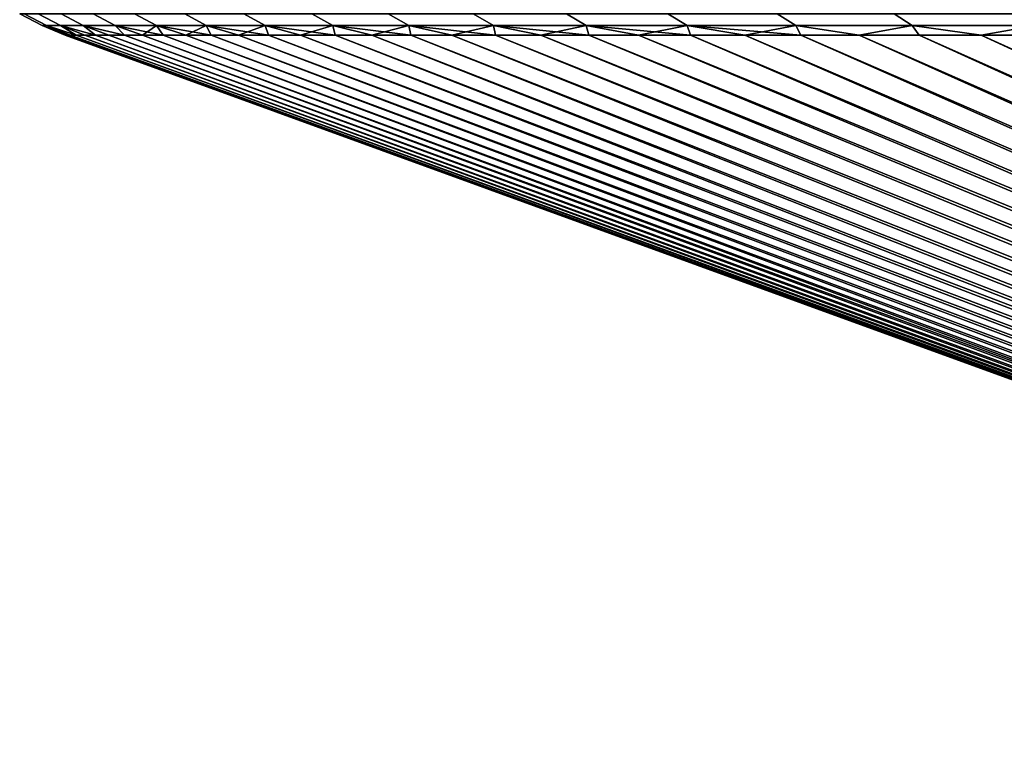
# Model space of a CAD drawing. Header units: metres. Extents: x -109 to 109, y -100 to 58.
# Tile 87 of 256: x -107.36 to -100.53, y 47.97 to 53.11. Entities that reach past the tile are written whole.
import ezdxf

# ---------------------------------------------------------------- set-up
doc = ezdxf.new("R2010")
doc.units = ezdxf.units.M
doc.layers.add('solid_21_062_100_XXX', color=7, linetype='CONTINUOUS')

msp = doc.modelspace()

# ---------------------------------------------------------------- linework, layer by layer
at = {"layer": 'solid_21_062_100_XXX'}
for points in [[(-107.358231, 53.152493), (-107.326248, 53.152493, -1.4045), (-107.171494, 53.071838, -1.397449), (-107.203316, 53.071838)], [(-107.326248, 53.152493, 1.4045), (-107.358231, 53.152493), (-107.203316, 53.071838), (-107.171494, 53.071838, 1.397449)], [(-107.326248, 53.152493, -1.4045), (-107.230377, 53.152493, -2.806089), (-107.076103, 53.071838, -2.792002), (-107.171494, 53.071838, -1.397449)], [(-107.230377, 53.152493, 2.806089), (-107.326248, 53.152493, 1.4045), (-107.171494, 53.071838, 1.397449), (-107.076103, 53.071838, 2.792002)], [(-107.230377, 53.152493, -2.806089), (-107.070816, 53.152493, -4.201861), (-106.917343, 53.071838, -4.180768), (-107.076103, 53.071838, -2.792002)], [(-107.070816, 53.152493, 4.201861), (-107.230377, 53.152493, 2.806089), (-107.076103, 53.071838, 2.792002), (-106.917343, 53.071838, 4.180768)], [(-107.070816, 53.152493, -4.201861), (-106.847885, 53.152493, -5.588925), (-106.695534, 53.071838, -5.560868), (-106.917343, 53.071838, -4.180768)], [(-106.847885, 53.152493, 5.588925), (-107.070816, 53.152493, 4.201861), (-106.917343, 53.071838, 4.180768), (-106.695534, 53.071838, 5.560868)], [(-106.847885, 53.152493, -5.588925), (-106.562057, 53.152493, -6.964406), (-106.41114, 53.071838, -6.929442), (-106.695534, 53.071838, -5.560868)], [(-106.562057, 53.152493, 6.964406), (-106.847885, 53.152493, 5.588925), (-106.695534, 53.071838, 5.560868), (-106.41114, 53.071838, 6.929442)], [(-106.562057, 53.152493, -6.964406), (-106.213921, 53.152493, -8.325451), (-106.064751, 53.071838, -8.283655), (-106.41114, 53.071838, -6.929442)], [(-106.213921, 53.152493, 8.325451), (-106.562057, 53.152493, 6.964406), (-106.41114, 53.071838, 6.929442), (-106.064751, 53.071838, 8.283655)], [(-106.213921, 53.152493, -8.325451), (-105.804199, 53.152493, -9.66924), (-105.657089, 53.071838, -9.620698), (-106.064751, 53.071838, -8.283655)], [(-105.804199, 53.152493, 9.66924), (-106.213921, 53.152493, 8.325451), (-106.064751, 53.071838, 8.283655), (-105.657089, 53.071838, 9.620698)], [(-105.804199, 53.152493, -9.66924), (-105.33374, 53.152493, -10.992989), (-105.188988, 53.071838, -10.937801), (-105.657089, 53.071838, -9.620698)], [(-105.33374, 53.152493, 10.992989), (-105.804199, 53.152493, 9.66924), (-105.657089, 53.071838, 9.620698), (-105.188988, 53.071838, 10.937801)], [(-105.33374, 53.152493, -10.992989), (-104.803513, 53.152493, -12.293952), (-104.66143, 53.071838, -12.232234), (-105.188988, 53.071838, -10.937801)], [(-104.803513, 53.152493, 12.293952), (-105.33374, 53.152493, 10.992989), (-105.188988, 53.071838, 10.937801), (-104.66143, 53.071838, 12.232234)], [(-104.803513, 53.152493, -12.293952), (-104.21463, 53.152493, -13.569434), (-104.0755, 53.071838, -13.501313), (-104.66143, 53.071838, -12.232234)], [(-104.21463, 53.152493, 13.569434), (-104.803513, 53.152493, 12.293952), (-104.66143, 53.071838, 12.232234), (-104.0755, 53.071838, 13.501313)], [(-104.21463, 53.152493, -13.569434), (-103.568298, 53.152493, -14.816792), (-103.432411, 53.071838, -14.742409), (-104.0755, 53.071838, -13.501313)], [(-103.568298, 53.152493, 14.816792), (-104.21463, 53.152493, 13.569434), (-104.0755, 53.071838, 13.501313), (-103.432411, 53.071838, 14.742409)], [(-103.568298, 53.152493, -14.816792), (-102.865868, 53.152493, -16.03344), (-102.733505, 53.071838, -15.95295), (-103.432411, 53.071838, -14.742409)], [(-102.865868, 53.152493, 16.03344), (-103.568298, 53.152493, 14.816792), (-103.432411, 53.071838, 14.742409), (-102.733505, 53.071838, 15.95295)], [(-102.865868, 53.152493, -16.03344), (-102.108788, 53.152493, -17.216856), (-101.980232, 53.071838, -17.130424), (-102.733505, 53.071838, -15.95295)], [(-102.108788, 53.152493, 17.216856), (-102.865868, 53.152493, 16.03344), (-102.733505, 53.071838, 15.95295), (-101.980232, 53.071838, 17.130424)], [(-102.108788, 53.152493, -17.216856), (-101.29863, 53.152493, -18.364588), (-101.174141, 53.071838, -18.272394), (-101.980232, 53.071838, -17.130424)], [(-101.29863, 53.152493, 18.364588), (-102.108788, 53.152493, 17.216856), (-101.980232, 53.071838, 17.130424), (-101.174141, 53.071838, 18.272394)], [(-101.29863, 53.152493, -18.364588), (-100.437073, 53.152493, -19.474257), (-100.31691, 53.071838, -19.376492), (-101.174141, 53.071838, -18.272394)], [(-100.437073, 53.152493, 19.474257), (-101.29863, 53.152493, 18.364588), (-101.174141, 53.071838, 18.272394), (-100.31691, 53.071838, 19.376492)], [(-107.203316, 53.071838), (-107.042114, 53.00507), (-107.033722, 53.00507, 0.715962)], [(-107.203316, 53.071838), (-107.171494, 53.071838, -1.397449), (-107.033722, 53.00507, -0.715954), (-107.042114, 53.00507)], [(-107.171494, 53.071838, 1.397449), (-107.203316, 53.071838), (-107.033722, 53.00507, 0.715962)], [(-107.171494, 53.071838, 1.397449), (-107.033722, 53.00507, 0.715962), (-107.008553, 53.00507, 1.431536)], [(-107.171494, 53.071838, 1.397449), (-107.008553, 53.00507, 1.431536), (-106.966606, 53.00507, 2.146327)], [(-107.076103, 53.071838, 2.792002), (-107.171494, 53.071838, 1.397449), (-106.966606, 53.00507, 2.146327)], [(-107.171494, 53.071838, -1.397449), (-107.076103, 53.071838, -2.792002), (-106.966606, 53.00507, -2.146309), (-107.008553, 53.00507, -1.431522)], [(-107.171494, 53.071838, -1.397449), (-107.008553, 53.00507, -1.431522), (-107.033722, 53.00507, -0.715954)], [(-107.076103, 53.071838, 2.792002), (-106.966606, 53.00507, 2.146327), (-106.907921, 53.00507, 2.859944)], [(-107.076103, 53.071838, 2.792002), (-106.907921, 53.00507, 2.859944), (-106.83252, 53.00507, 3.571992)], [(-106.917343, 53.071838, 4.180768), (-107.076103, 53.071838, 2.792002), (-106.83252, 53.00507, 3.571992)], [(-107.076103, 53.071838, -2.792002), (-106.917343, 53.071838, -4.180768), (-106.832527, 53.00507, -3.571969), (-106.907921, 53.00507, -2.859923)], [(-107.076103, 53.071838, -2.792002), (-106.907921, 53.00507, -2.859923), (-106.966606, 53.00507, -2.146309)], [(-106.917343, 53.071838, 4.180768), (-106.83252, 53.00507, 3.571992), (-106.740448, 53.00507, 4.28208)], [(-106.917343, 53.071838, 4.180768), (-106.740448, 53.00507, 4.28208), (-106.631752, 53.00507, 4.989817)], [(-106.695534, 53.071838, 5.560868), (-106.917343, 53.071838, 4.180768), (-106.631752, 53.00507, 4.989817)], [(-106.917343, 53.071838, -4.180768), (-106.695534, 53.071838, -5.560868), (-106.63176, 53.00507, -4.989793), (-106.740456, 53.00507, -4.282056)], [(-106.917343, 53.071838, -4.180768), (-106.740456, 53.00507, -4.282056), (-106.832527, 53.00507, -3.571969)], [(-106.695534, 53.071838, 5.560868), (-106.631752, 53.00507, 4.989817), (-106.5065, 53.00507, 5.694813)], [(-106.695534, 53.071838, 5.560868), (-106.5065, 53.00507, 5.694813), (-106.364754, 53.00507, 6.396681)], [(-106.41114, 53.071838, 6.929442), (-106.695534, 53.071838, 5.560868), (-106.364754, 53.00507, 6.396681)], [(-106.695534, 53.071838, -5.560868), (-106.506508, 53.00507, -5.69479), (-106.63176, 53.00507, -4.989793)], [(-106.695534, 53.071838, -5.560868), (-106.41114, 53.071838, -6.929442), (-106.506508, 53.00507, -5.69479)], [(-106.41114, 53.071838, -6.929442), (-106.364754, 53.00507, -6.396659), (-106.506508, 53.00507, -5.69479)], [(-106.41114, 53.071838, 6.929442), (-106.364754, 53.00507, 6.396681), (-106.206589, 53.00507, 7.095035)], [(-106.41114, 53.071838, 6.929442), (-106.206589, 53.00507, 7.095035), (-106.032097, 53.00507, 7.789488)], [(-106.064751, 53.071838, 8.283655), (-106.41114, 53.071838, 6.929442), (-106.032097, 53.00507, 7.789488)], [(-106.41114, 53.071838, -6.929442), (-106.206596, 53.00507, -7.095014), (-106.364754, 53.00507, -6.396659)], [(-106.41114, 53.071838, -6.929442), (-106.064751, 53.071838, -8.283655), (-106.206596, 53.00507, -7.095014)], [(-106.064751, 53.071838, -8.283655), (-106.032104, 53.00507, -7.789469), (-106.206596, 53.00507, -7.095014)], [(-106.064751, 53.071838, 8.283655), (-106.032097, 53.00507, 7.789488), (-105.841377, 53.00507, 8.479661)], [(-106.064751, 53.071838, 8.283655), (-105.841377, 53.00507, 8.479661), (-105.634529, 53.00507, 9.165173)], [(-105.657089, 53.071838, 9.620698), (-106.064751, 53.071838, 8.283655), (-105.634529, 53.00507, 9.165173)], [(-106.064751, 53.071838, -8.283655), (-105.841377, 53.00507, -8.479643), (-106.032104, 53.00507, -7.789469)], [(-106.064751, 53.071838, -8.283655), (-105.657089, 53.071838, -9.620698), (-105.841377, 53.00507, -8.479643)], [(-105.657089, 53.071838, -9.620698), (-105.634529, 53.00507, -9.165155), (-105.841377, 53.00507, -8.479643)], [(-105.657089, 53.071838, 9.620698), (-105.634529, 53.00507, 9.165173), (-105.411659, 53.00507, 9.845646)], [(-105.657089, 53.071838, 9.620698), (-105.411659, 53.00507, 9.845646), (-105.172905, 53.00507, 10.520707)], [(-105.188988, 53.071838, 10.937801), (-105.657089, 53.071838, 9.620698), (-105.172905, 53.00507, 10.520707)], [(-105.657089, 53.071838, -9.620698), (-105.411667, 53.00507, -9.84563), (-105.634529, 53.00507, -9.165155)], [(-105.657089, 53.071838, -9.620698), (-105.188988, 53.071838, -10.937801), (-105.411667, 53.00507, -9.84563)], [(-105.188988, 53.071838, -10.937801), (-105.172913, 53.00507, -10.520692), (-105.411667, 53.00507, -9.84563)], [(-105.188988, 53.071838, 10.937801), (-105.172905, 53.00507, 10.520707), (-104.918396, 53.00507, 11.189985)], [(-105.188988, 53.071838, 10.937801), (-104.918396, 53.00507, 11.189985), (-104.648262, 53.00507, 11.853112)], [(-104.66143, 53.071838, 12.232234), (-105.188988, 53.071838, 10.937801), (-104.648262, 53.00507, 11.853112)], [(-105.188988, 53.071838, -10.937801), (-104.918404, 53.00507, -11.189971), (-105.172913, 53.00507, -10.520692)], [(-105.188988, 53.071838, -10.937801), (-104.66143, 53.071838, -12.232234), (-104.918404, 53.00507, -11.189971)], [(-104.66143, 53.071838, -12.232234), (-104.64827, 53.00507, -11.853098), (-104.918404, 53.00507, -11.189971)], [(-104.66143, 53.071838, 12.232234), (-104.648262, 53.00507, 11.853112), (-104.362656, 53.00507, 12.509724)], [(-104.66143, 53.071838, 12.232234), (-104.362656, 53.00507, 12.509724), (-104.061745, 53.00507, 13.159458)], [(-104.0755, 53.071838, 13.501313), (-104.66143, 53.071838, 12.232234), (-104.061745, 53.00507, 13.159458)], [(-104.66143, 53.071838, -12.232234), (-104.362663, 53.00507, -12.509709), (-104.64827, 53.00507, -11.853098)], [(-104.66143, 53.071838, -12.232234), (-104.0755, 53.071838, -13.501313), (-104.362663, 53.00507, -12.509709)], [(-104.0755, 53.071838, -13.501313), (-104.061752, 53.00507, -13.159444), (-104.362663, 53.00507, -12.509709)], [(-104.0755, 53.071838, 13.501313), (-104.061745, 53.00507, 13.159458), (-103.745674, 53.00507, 13.80196)], [(-104.0755, 53.071838, 13.501313), (-103.745674, 53.00507, 13.80196), (-103.414635, 53.00507, 14.436875)], [(-103.432411, 53.071838, 14.742409), (-104.0755, 53.071838, 13.501313), (-103.414635, 53.00507, 14.436875)], [(-104.0755, 53.071838, -13.501313), (-103.745682, 53.00507, -13.801945), (-104.061752, 53.00507, -13.159444)], [(-104.0755, 53.071838, -13.501313), (-103.432411, 53.071838, -14.742409), (-103.745682, 53.00507, -13.801945)], [(-103.432411, 53.071838, -14.742409), (-103.414642, 53.00507, -14.43686), (-103.745682, 53.00507, -13.801945)], [(-103.432411, 53.071838, 14.742409), (-103.414635, 53.00507, 14.436875), (-103.068802, 53.00507, 15.063856)], [(-103.432411, 53.071838, 14.742409), (-103.068802, 53.00507, 15.063856), (-102.708366, 53.00507, 15.682557)], [(-102.733505, 53.071838, 15.95295), (-103.432411, 53.071838, 14.742409), (-102.708366, 53.00507, 15.682557)], [(-103.432411, 53.071838, -14.742409), (-103.06881, 53.00507, -15.06384), (-103.414642, 53.00507, -14.43686)], [(-103.432411, 53.071838, -14.742409), (-102.733505, 53.071838, -15.95295), (-103.06881, 53.00507, -15.06384)], [(-102.733505, 53.071838, -15.95295), (-102.708374, 53.00507, -15.682541), (-103.06881, 53.00507, -15.06384)], [(-102.733505, 53.071838, 15.95295), (-102.708366, 53.00507, 15.682557), (-102.333519, 53.00507, 16.292639)], [(-102.733505, 53.071838, 15.95295), (-102.333519, 53.00507, 16.292639), (-101.944481, 53.00507, 16.893766)], [(-101.980232, 53.071838, 17.130424), (-102.733505, 53.071838, 15.95295), (-101.944481, 53.00507, 16.893766)], [(-102.733505, 53.071838, -15.95295), (-102.333534, 53.00507, -16.292624), (-102.708374, 53.00507, -15.682541)], [(-102.733505, 53.071838, -15.95295), (-101.980232, 53.071838, -17.130424), (-102.333534, 53.00507, -16.292624)], [(-101.980232, 53.071838, -17.130424), (-101.944489, 53.00507, -16.893749), (-102.333534, 53.00507, -16.292624)], [(-101.980232, 53.071838, 17.130424), (-101.944481, 53.00507, 16.893766), (-101.541458, 53.00507, 17.485607)], [(-101.174141, 53.071838, 18.272394), (-101.980232, 53.071838, 17.130424), (-101.541458, 53.00507, 17.485607), (-101.124664, 53.00507, 18.067839)], [(-101.980232, 53.071838, -17.130424), (-101.541466, 53.00507, -17.485592), (-101.944489, 53.00507, -16.893749)], [(-101.980232, 53.071838, -17.130424), (-101.174141, 53.071838, -18.272394), (-101.541466, 53.00507, -17.485592)], [(-101.174141, 53.071838, -18.272394), (-101.12468, 53.00507, -18.067825), (-101.541466, 53.00507, -17.485592)], [(-101.174141, 53.071838, 18.272394), (-101.124664, 53.00507, 18.067839), (-100.694344, 53.00507, 18.640141)], [(-100.31691, 53.071838, 19.376492), (-101.174141, 53.071838, 18.272394), (-100.694344, 53.00507, 18.640141), (-100.250717, 53.00507, 19.202198)], [(-101.174141, 53.071838, -18.272394), (-100.694351, 53.00507, -18.640127), (-101.12468, 53.00507, -18.067825)], [(-101.174141, 53.071838, -18.272394), (-100.31691, 53.071838, -19.376492), (-100.694351, 53.00507, -18.640127)], [(-100.31691, 53.071838, -19.376492), (-100.250725, 53.00507, -19.202185), (-100.694351, 53.00507, -18.640127)], [(-107.033722, 53.00507, -0.715954), (-93.205246, 47.968861), (-93.19912, 47.968861, 0.452357), (-107.042114, 53.00507)], [(-107.033722, 53.00507, 0.715962), (-107.042114, 53.00507), (-93.19912, 47.968861, 0.452357)], [(-107.033722, 53.00507, 0.715962), (-93.19912, 47.968861, 0.452357), (-93.180748, 47.968861, 0.904386), (-107.008553, 53.00507, 1.431536)], [(-107.008553, 53.00507, -1.431522), (-93.19912, 47.968861, -0.452351), (-93.205246, 47.968861), (-107.033722, 53.00507, -0.715954)], [(-107.008553, 53.00507, 1.431536), (-93.180748, 47.968861, 0.904386), (-93.150146, 47.968861, 1.355755), (-106.966606, 53.00507, 2.146327)], [(-106.966606, 53.00507, -2.146309), (-93.180748, 47.968861, -0.904375), (-93.19912, 47.968861, -0.452351), (-107.008553, 53.00507, -1.431522)], [(-106.966606, 53.00507, 2.146327), (-93.150146, 47.968861, 1.355755), (-93.107323, 47.968861, 1.806131), (-106.907921, 53.00507, 2.859944)], [(-106.907921, 53.00507, -2.859923), (-93.150146, 47.968861, -1.35574), (-93.180748, 47.968861, -0.904375), (-106.966606, 53.00507, -2.146309)], [(-106.907921, 53.00507, 2.859944), (-93.107323, 47.968861, 1.806131), (-93.052322, 47.968861, 2.255186), (-106.83252, 53.00507, 3.571992)], [(-106.832527, 53.00507, -3.571969), (-93.107323, 47.968861, -1.806115), (-93.150146, 47.968861, -1.35574), (-106.907921, 53.00507, -2.859923)], [(-106.740456, 53.00507, -4.282056), (-93.05233, 47.968861, -2.255169), (-93.107323, 47.968861, -1.806115), (-106.832527, 53.00507, -3.571969)], [(-106.83252, 53.00507, 3.571992), (-93.052322, 47.968861, 2.255186), (-92.985184, 47.968861, 2.702588), (-106.740448, 53.00507, 4.28208)], [(-106.63176, 53.00507, -4.989793), (-92.985191, 47.968861, -2.702571), (-93.05233, 47.968861, -2.255169), (-106.740456, 53.00507, -4.282056)], [(-106.740448, 53.00507, 4.28208), (-92.985184, 47.968861, 2.702588), (-92.905952, 47.968861, 3.148009), (-106.631752, 53.00507, 4.989817)], [(-106.63176, 53.00507, -4.989793), (-106.506508, 53.00507, -5.69479), (-92.985191, 47.968861, -2.702571)], [(-106.5065, 53.00507, 5.694813), (-106.631752, 53.00507, 4.989817), (-92.905952, 47.968861, 3.148009)], [(-106.364754, 53.00507, -6.396659), (-92.90596, 47.968861, -3.147993), (-92.985191, 47.968861, -2.702571), (-106.506508, 53.00507, -5.69479)], [(-106.5065, 53.00507, 5.694813), (-92.905952, 47.968861, 3.148009), (-92.81469, 47.968861, 3.591123), (-106.364754, 53.00507, 6.396681)], [(-106.364754, 53.00507, 6.396681), (-92.81469, 47.968861, 3.591123), (-92.711464, 47.968861, 4.031603), (-106.206589, 53.00507, 7.095035)], [(-106.206596, 53.00507, -7.095014), (-92.814697, 47.968861, -3.591108), (-92.90596, 47.968861, -3.147993), (-106.364754, 53.00507, -6.396659)], [(-106.032104, 53.00507, -7.789469), (-92.711464, 47.968861, -4.03159), (-92.814697, 47.968861, -3.591108), (-106.206596, 53.00507, -7.095014)], [(-106.206589, 53.00507, 7.095035), (-92.711464, 47.968861, 4.031603), (-92.596344, 47.968861, 4.469127), (-106.032097, 53.00507, 7.789488)], [(-105.841377, 53.00507, -8.479643), (-92.596344, 47.968861, -4.469115), (-92.711464, 47.968861, -4.03159), (-106.032104, 53.00507, -7.789469)], [(-106.032097, 53.00507, 7.789488), (-92.596344, 47.968861, 4.469127), (-92.469414, 47.968861, 4.903372), (-105.841377, 53.00507, 8.479661)], [(-105.841377, 53.00507, 8.479661), (-92.469414, 47.968861, 4.903372), (-92.33078, 47.968861, 5.334021), (-105.634529, 53.00507, 9.165173)], [(-105.634529, 53.00507, -9.165155), (-92.469421, 47.968861, -4.903362), (-92.596344, 47.968861, -4.469115), (-105.841377, 53.00507, -8.479643)], [(-105.634529, 53.00507, 9.165173), (-92.33078, 47.968861, 5.334021), (-92.180527, 47.968861, 5.760758), (-105.411659, 53.00507, 9.845646)], [(-105.411667, 53.00507, -9.84563), (-92.33078, 47.968861, -5.334013), (-92.469421, 47.968861, -4.903362), (-105.634529, 53.00507, -9.165155)], [(-105.411667, 53.00507, -9.84563), (-105.172913, 53.00507, -10.520692), (-92.33078, 47.968861, -5.334013)], [(-105.172905, 53.00507, 10.520707), (-105.411659, 53.00507, 9.845646), (-92.180527, 47.968861, 5.760758)], [(-104.918404, 53.00507, -11.189971), (-92.180534, 47.968861, -5.76075), (-92.33078, 47.968861, -5.334013), (-105.172913, 53.00507, -10.520692)], [(-105.172905, 53.00507, 10.520707), (-92.180527, 47.968861, 5.760758), (-92.018784, 47.968861, 6.183269), (-104.918396, 53.00507, 11.189985)], [(-104.64827, 53.00507, -11.853098), (-92.018784, 47.968861, -6.183262), (-92.180534, 47.968861, -5.76075), (-104.918404, 53.00507, -11.189971)], [(-104.918396, 53.00507, 11.189985), (-92.018784, 47.968861, 6.183269), (-91.84565, 47.968861, 6.601244), (-104.648262, 53.00507, 11.853112)], [(-104.362663, 53.00507, -12.509709), (-91.84565, 47.968861, -6.601238), (-92.018784, 47.968861, -6.183262), (-104.64827, 53.00507, -11.853098)], [(-104.648262, 53.00507, 11.853112), (-91.84565, 47.968861, 6.601244), (-91.661263, 47.968861, 7.014377), (-104.362656, 53.00507, 12.509724)], [(-104.061752, 53.00507, -13.159444), (-91.661263, 47.968861, -7.014371), (-91.84565, 47.968861, -6.601238), (-104.362663, 53.00507, -12.509709)], [(-104.362656, 53.00507, 12.509724), (-91.661263, 47.968861, 7.014377), (-91.465752, 47.968861, 7.422365), (-104.061745, 53.00507, 13.159458)], [(-103.745682, 53.00507, -13.801945), (-91.465759, 47.968861, -7.422359), (-91.661263, 47.968861, -7.014371), (-104.061752, 53.00507, -13.159444)], [(-104.061745, 53.00507, 13.159458), (-91.465752, 47.968861, 7.422365), (-91.25927, 47.968861, 7.824909), (-103.745674, 53.00507, 13.80196)], [(-103.414642, 53.00507, -14.43686), (-91.259277, 47.968861, -7.824902), (-91.465759, 47.968861, -7.422359), (-103.745682, 53.00507, -13.801945)], [(-103.745674, 53.00507, 13.80196), (-91.25927, 47.968861, 7.824909), (-91.041969, 47.968861, 8.221713), (-103.414635, 53.00507, 14.436875)], [(-103.06881, 53.00507, -15.06384), (-91.041969, 47.968861, -8.221705), (-91.259277, 47.968861, -7.824902), (-103.414642, 53.00507, -14.43686)], [(-103.414635, 53.00507, 14.436875), (-91.041969, 47.968861, 8.221713), (-90.813995, 47.968861, 8.612486), (-103.068802, 53.00507, 15.063856)], [(-103.06881, 53.00507, -15.06384), (-102.708374, 53.00507, -15.682541), (-91.041969, 47.968861, -8.221705)], [(-102.708366, 53.00507, 15.682557), (-103.068802, 53.00507, 15.063856), (-90.813995, 47.968861, 8.612486)], [(-102.333534, 53.00507, -16.292624), (-90.813995, 47.968861, -8.612478), (-91.041969, 47.968861, -8.221705), (-102.708374, 53.00507, -15.682541)], [(-102.708366, 53.00507, 15.682557), (-90.813995, 47.968861, 8.612486), (-90.575523, 47.968861, 8.996943), (-102.333519, 53.00507, 16.292639)], [(-101.944489, 53.00507, -16.893749), (-90.575531, 47.968861, -8.996934), (-90.813995, 47.968861, -8.612478), (-102.333534, 53.00507, -16.292624)], [(-102.333519, 53.00507, 16.292639), (-90.575523, 47.968861, 8.996943), (-90.326729, 47.968861, 9.374799), (-101.944481, 53.00507, 16.893766)], [(-101.541466, 53.00507, -17.485592), (-90.326736, 47.968861, -9.37479), (-90.575531, 47.968861, -8.996934), (-101.944489, 53.00507, -16.893749)], [(-101.944481, 53.00507, 16.893766), (-90.326729, 47.968861, 9.374799), (-90.067795, 47.968861, 9.74578), (-101.541458, 53.00507, 17.485607)], [(-101.12468, 53.00507, -18.067825), (-90.067802, 47.968861, -9.745771), (-90.326736, 47.968861, -9.37479), (-101.541466, 53.00507, -17.485592)], [(-101.541458, 53.00507, 17.485607), (-90.067795, 47.968861, 9.74578), (-89.798912, 47.968861, 10.109612), (-101.124664, 53.00507, 18.067839)], [(-100.694351, 53.00507, -18.640127), (-89.79892, 47.968861, -10.109604), (-90.067802, 47.968861, -9.745771), (-101.12468, 53.00507, -18.067825)], [(-101.124664, 53.00507, 18.067839), (-89.798912, 47.968861, 10.109612), (-89.520271, 47.968861, 10.46603), (-100.694344, 53.00507, 18.640141)], [(-100.250725, 53.00507, -19.202185), (-89.520279, 47.968861, -10.466022), (-89.79892, 47.968861, -10.109604), (-100.694351, 53.00507, -18.640127)], [(-100.694344, 53.00507, 18.640141), (-89.520271, 47.968861, 10.46603), (-89.232086, 47.968861, 10.814772), (-100.250717, 53.00507, 19.202198)]]:
    msp.add_3dface(points, dxfattribs=at)

doc.saveas('drawing.dxf')
